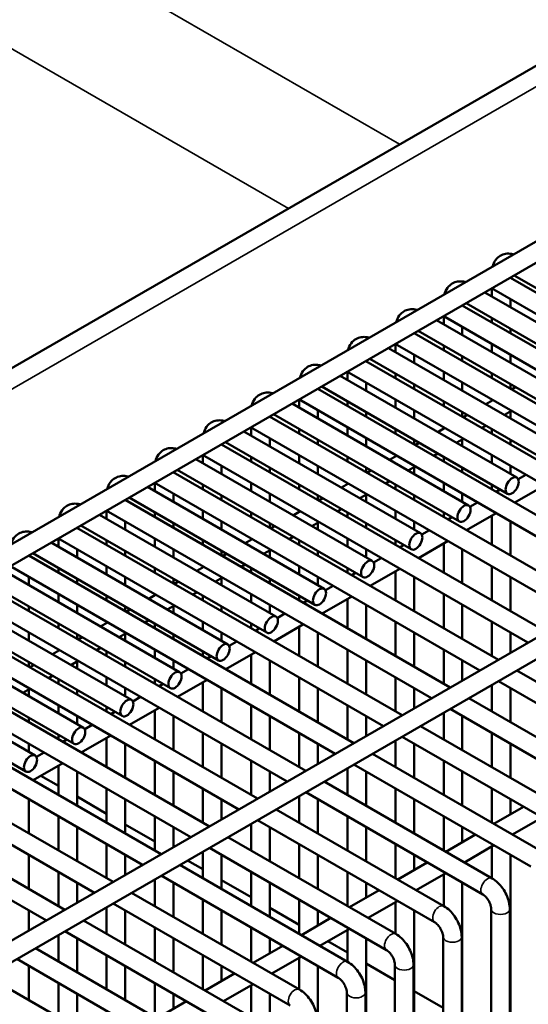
# Model space of a CAD drawing. Header units: inches. Extents: x 1 to 271, y 5 to 171.
# Tile 217 of 256: x 233.49 to 236.73, y 74.4 to 80.66. Entities that reach past the tile are written whole.
import ezdxf

# ---------------------------------------------------------------- set-up
doc = ezdxf.new("R2010")
doc.units = ezdxf.units.IN
doc.header["$LTSCALE"] = 8
doc.header["$MEASUREMENT"] = 0
doc.layers.add('Visible (ANSI)', color=7, linetype='Continuous', lineweight=50)
doc.layers.add('Visible Narrow (ANSI)', color=7, linetype='Continuous', lineweight=35)

msp = doc.modelspace()

# ---------------------------------------------------------------- linework, layer by layer
at = {"layer": 'Visible (ANSI)'}
for p, q in [((238.3895, 81.302), (231.2875, 77.2016)), ((239.1815, 80.6407), (230.0753, 75.3833)), ((239.2893, 80.5665), (230.1344, 75.281)), ((241.9198, 79.6982), (232.2607, 74.1215)), ((242.142, 79.6902), (232.3198, 74.0193)), ((236.612, 79.0208), (238.6792, 77.8273)), ((236.6127, 79.0204), (236.6127, 79.0212)), ((236.6371, 79.0353), (237.8186, 78.3532)), ((236.4946, 78.9004), (236.4946, 78.953)), ((236.5061, 78.9456), (238.5611, 77.7591)), ((236.449, 78.9267), (237.5714, 78.2787)), ((236.6127, 78.8322), (236.6127, 78.884)), ((236.3058, 78.844), (238.373, 77.6505)), ((236.3064, 78.8436), (236.3064, 78.8444)), ((236.3309, 78.8585), (237.5124, 78.1764)), ((236.1883, 78.7236), (236.1883, 78.7762)), ((236.1999, 78.7688), (238.2549, 77.5823)), ((236.4946, 78.735), (236.4946, 78.764)), ((236.1428, 78.7499), (237.2652, 78.1019)), ((236.3064, 78.6554), (236.3064, 78.7072)), ((236.6127, 78.6668), (236.6127, 78.6958)), ((235.9995, 78.6672), (238.0668, 77.4737)), ((236.0002, 78.6668), (236.0002, 78.6676)), ((236.0247, 78.6817), (237.2061, 77.9996)), ((235.8366, 78.5731), (236.959, 77.9251)), ((235.8821, 78.5468), (235.8821, 78.5994)), ((235.8937, 78.592), (237.9487, 77.4055)), ((236.1883, 78.5582), (236.1883, 78.5872)), ((236.4946, 78.5468), (236.4946, 78.5986)), ((236.0002, 78.4786), (236.0002, 78.5304)), ((236.3064, 78.49), (236.3064, 78.519)), ((236.6127, 78.4786), (236.6127, 78.5304)), ((235.6933, 78.4904), (237.7606, 77.2969)), ((235.694, 78.49), (235.694, 78.4908)), ((235.7185, 78.5049), (236.8999, 77.8228)), ((235.5303, 78.3963), (236.6527, 77.7483)), ((235.5759, 78.37), (235.5759, 78.4226)), ((235.5874, 78.4152), (237.6424, 77.2287)), ((235.8821, 78.3814), (235.8821, 78.4104)), ((236.1883, 78.37), (236.1883, 78.4218)), ((236.4946, 78.3814), (236.4946, 78.4104)), ((235.4122, 78.3281), (236.5937, 77.646)), ((235.694, 78.3018), (235.694, 78.3536)), ((236.0002, 78.3132), (236.0002, 78.3422)), ((236.3064, 78.3018), (236.3064, 78.3536)), ((236.6127, 78.3132), (236.6127, 78.3422)), ((236.6443, 78.324), (236.6192, 78.3095)), ((235.3871, 78.3136), (237.4543, 77.1201)), ((235.3878, 78.3132), (235.3878, 78.314)), ((235.2241, 78.2195), (236.3465, 77.5715)), ((235.2697, 78.1932), (235.2697, 78.2458)), ((235.2812, 78.2384), (237.3362, 77.0519)), ((235.5759, 78.2046), (235.5759, 78.2336)), ((235.8821, 78.1932), (235.8821, 78.245)), ((236.1883, 78.2046), (236.1883, 78.2336)), ((236.5011, 78.2413), (236.4562, 78.2154)), ((236.4946, 78.2375), (236.4946, 78.245)), ((235.0809, 78.1368), (237.1481, 76.9433)), ((235.0815, 78.1364), (235.0815, 78.1372)), ((235.106, 78.1513), (236.2875, 77.4692)), ((235.3878, 78.125), (235.3878, 78.1768)), ((235.694, 78.1364), (235.694, 78.1654)), ((236.0002, 78.125), (236.0002, 78.1768)), ((236.3064, 78.1364), (236.3064, 78.1654)), ((236.3381, 78.1472), (236.3129, 78.1327)), ((236.6192, 78.1731), (236.5743, 78.1472)), ((236.6127, 78.125), (236.6127, 78.1693)), ((234.9634, 78.0164), (234.9634, 78.069)), ((235.5759, 78.0164), (235.5759, 78.0682)), ((236.1883, 78.0607), (236.1883, 78.0682)), ((236.4562, 78.079), (236.4311, 78.0645)), ((234.9179, 78.0427), (236.0403, 77.3947)), ((234.975, 78.0616), (237.03, 76.8751)), ((235.2697, 78.0278), (235.2697, 78.0568)), ((235.8821, 78.0278), (235.8821, 78.0568)), ((236.1948, 78.0645), (236.15, 78.0386)), ((236.4946, 78.0278), (236.4946, 78.0568)), ((234.7746, 77.96), (236.8419, 76.7665)), ((234.7753, 77.9596), (234.7753, 77.9604)), ((234.7998, 77.9745), (235.9812, 77.2924)), ((235.0815, 77.9482), (235.0815, 78)), ((235.3878, 77.9596), (235.3878, 77.9886)), ((235.694, 77.9482), (235.694, 78)), ((236.0002, 77.9596), (236.0002, 77.9886)), ((236.0318, 77.9704), (236.0067, 77.9559)), ((236.3129, 77.9963), (236.2681, 77.9704)), ((236.3064, 77.9482), (236.3064, 77.9925)), ((236.6127, 77.9596), (236.6127, 77.9886)), ((234.6572, 77.8396), (234.6572, 77.8922)), ((234.6688, 77.8848), (236.7238, 76.6983)), ((234.9634, 77.851), (234.9634, 77.88)), ((235.2697, 77.8396), (235.2697, 77.8914)), ((235.5759, 77.851), (235.5759, 77.88)), ((235.8886, 77.8877), (235.8437, 77.8618)), ((235.8821, 77.8839), (235.8821, 77.8914)), ((236.15, 77.9022), (236.1248, 77.8877)), ((236.1883, 77.851), (236.1883, 77.88)), ((236.4946, 77.8396), (236.4946, 77.8914)), ((234.6117, 77.8659), (235.7341, 77.2179)), ((234.7753, 77.7714), (234.7753, 77.8232)), ((235.3878, 77.7714), (235.3878, 77.8232)), ((236.0067, 77.8195), (235.9618, 77.7936)), ((236.6127, 77.7714), (236.6127, 77.8232)), ((234.4684, 77.7832), (236.5357, 76.5897)), ((234.4691, 77.7828), (234.4691, 77.7836)), ((234.4935, 77.7977), (235.675, 77.1156)), ((235.0815, 77.7828), (235.0815, 77.8118)), ((235.694, 77.7828), (235.694, 77.8118)), ((235.7256, 77.7936), (235.7005, 77.7791)), ((236.0002, 77.7714), (236.0002, 77.8157)), ((236.3064, 77.7828), (236.3064, 77.8118)), ((236.6612, 77.7391), (236.7098, 77.7671)), ((234.351, 77.6628), (234.351, 77.7154)), ((234.3625, 77.708), (236.4175, 76.5215)), ((234.6572, 77.6742), (234.6572, 77.7032)), ((234.9634, 77.6628), (234.9634, 77.7146)), ((235.2697, 77.6742), (235.2697, 77.7032)), ((235.5824, 77.7109), (235.5375, 77.685)), ((235.5759, 77.7071), (235.5759, 77.7146)), ((235.8437, 77.7254), (235.8186, 77.7109)), ((235.8821, 77.6742), (235.8821, 77.7032)), ((236.1883, 77.6628), (236.1883, 77.7146)), ((236.4946, 77.6742), (236.4946, 77.7032)), ((236.6398, 77.5903), (236.828, 77.6989)), ((234.3054, 77.6891), (235.4278, 77.0411)), ((234.4691, 77.5946), (234.4691, 77.6464)), ((234.7753, 77.606), (234.7753, 77.635)), ((235.0815, 77.5946), (235.0815, 77.6464)), ((235.3878, 77.606), (235.3878, 77.635)), ((235.7005, 77.6427), (235.6556, 77.6168)), ((235.694, 77.5946), (235.694, 77.6389)), ((236.0002, 77.606), (236.0002, 77.635)), ((236.3064, 77.5946), (236.3064, 77.6464)), ((236.5217, 77.6585), (236.5469, 77.673)), ((234.1622, 77.6064), (236.2294, 76.4129)), ((234.1629, 77.606), (234.1629, 77.6068)), ((234.1873, 77.6209), (235.3688, 76.9388)), ((235.4194, 77.6168), (235.3943, 77.6023)), ((236.355, 77.5623), (236.4036, 77.5903)), ((233.9992, 77.5123), (235.1216, 76.8643)), ((234.0447, 77.486), (234.0447, 77.5386)), ((234.0563, 77.5312), (236.1113, 76.3447)), ((234.351, 77.4974), (234.351, 77.5264)), ((234.6572, 77.486), (234.6572, 77.5378)), ((234.9634, 77.4974), (234.9634, 77.5264)), ((235.2761, 77.5341), (235.2313, 77.5082)), ((235.2697, 77.5303), (235.2697, 77.5378)), ((235.5375, 77.5486), (235.5124, 77.5341)), ((235.5759, 77.4974), (235.5759, 77.5264)), ((235.8821, 77.486), (235.8821, 77.5378)), ((236.1883, 77.4974), (236.1883, 77.5264)), ((236.3336, 77.4135), (236.5217, 77.5221)), ((236.4946, 77.3206), (236.4946, 77.5065)), ((233.8811, 77.4441), (235.0625, 76.762)), ((234.1629, 77.4178), (234.1629, 77.4696)), ((234.4691, 77.4292), (234.4691, 77.4582)), ((234.7753, 77.4178), (234.7753, 77.4696)), ((235.0815, 77.4292), (235.0815, 77.4582)), ((235.3943, 77.4659), (235.3494, 77.44)), ((235.3878, 77.4178), (235.3878, 77.4621)), ((235.694, 77.4292), (235.694, 77.4582)), ((236.0002, 77.4178), (236.0002, 77.4696)), ((236.2155, 77.4817), (236.2406, 77.4962)), ((236.6127, 77.2524), (236.6127, 77.4696)), ((233.856, 77.4296), (235.9232, 76.2361)), ((233.8566, 77.4292), (233.8566, 77.43)), ((235.1132, 77.44), (235.088, 77.4255)), ((236.0488, 77.3855), (236.0974, 77.4135)), ((233.693, 77.3355), (234.8154, 76.6875)), ((233.7385, 77.3092), (233.7385, 77.3618)), ((233.7501, 77.3544), (235.8051, 76.1679)), ((234.0447, 77.3206), (234.0447, 77.3496)), ((234.351, 77.3092), (234.351, 77.361)), ((234.6572, 77.3206), (234.6572, 77.3496)), ((234.9699, 77.3573), (234.925, 77.3314)), ((234.9634, 77.3535), (234.9634, 77.361)), ((235.2313, 77.3718), (235.2061, 77.3573)), ((235.2697, 77.3206), (235.2697, 77.3496)), ((235.5759, 77.3092), (235.5759, 77.361)), ((235.8821, 77.3206), (235.8821, 77.3496)), ((235.9093, 77.3049), (235.9344, 77.3194)), ((236.0274, 77.2367), (236.2155, 77.3453)), ((236.1883, 77.1438), (236.1883, 77.3297)), ((233.5504, 77.2524), (233.5504, 77.2532)), ((233.5749, 77.2673), (234.7563, 76.5852)), ((233.8566, 77.241), (233.8566, 77.2928)), ((234.1629, 77.2524), (234.1629, 77.2814)), ((234.4691, 77.241), (234.4691, 77.2928)), ((234.7753, 77.2524), (234.7753, 77.2814)), ((234.8069, 77.2632), (234.7818, 77.2487)), ((235.088, 77.2891), (235.0432, 77.2632)), ((235.0815, 77.241), (235.0815, 77.2853)), ((235.3878, 77.2524), (235.3878, 77.2814)), ((235.694, 77.241), (235.694, 77.2928)), ((236.3064, 77.0756), (236.3064, 77.2928)), ((233.5497, 77.2528), (235.617, 76.0593)), ((234.925, 77.195), (234.8999, 77.1805)), ((235.7425, 77.2087), (235.7912, 77.2367)), ((233.3867, 77.1587), (234.5091, 76.5107)), ((233.4438, 77.1776), (235.4989, 75.9911)), ((233.7385, 77.1438), (233.7385, 77.1728)), ((234.0447, 77.1324), (234.0447, 77.1842)), ((234.351, 77.1438), (234.351, 77.1728)), ((234.6637, 77.1805), (234.6188, 77.1546)), ((234.6572, 77.1767), (234.6572, 77.1842)), ((234.9634, 77.1438), (234.9634, 77.1728)), ((235.2697, 77.1324), (235.2697, 77.1842)), ((235.5759, 77.1438), (235.5759, 77.1728)), ((235.603, 77.1281), (235.6282, 77.1426)), ((235.7212, 77.0599), (235.9093, 77.1685)), ((235.8821, 76.967), (235.8821, 77.1529)), ((236.4946, 76.967), (236.4946, 77.1842)), ((233.2435, 77.076), (235.3107, 75.8825)), ((233.2686, 77.0905), (234.4501, 76.4084)), ((233.5504, 77.0642), (233.5504, 77.116)), ((233.8566, 77.0756), (233.8566, 77.1046)), ((234.1629, 77.0642), (234.1629, 77.116)), ((234.4691, 77.0756), (234.4691, 77.1046)), ((234.5007, 77.0864), (234.4756, 77.0719)), ((234.7818, 77.1123), (234.7369, 77.0864)), ((234.7753, 77.0642), (234.7753, 77.1085)), ((235.0815, 77.0756), (235.0815, 77.1046)), ((235.3878, 77.0642), (235.3878, 77.116)), ((236.0002, 76.8988), (236.0002, 77.116)), ((236.6127, 76.8988), (236.6127, 77.116)), ((233.7385, 76.9556), (233.7385, 77.0074)), ((234.3575, 77.0037), (234.3126, 76.9778)), ((234.351, 76.9999), (234.351, 77.0074)), ((234.6188, 77.0182), (234.5937, 77.0037)), ((234.9634, 76.9556), (234.9634, 77.0074)), ((235.4363, 77.0319), (235.4849, 77.0599)), ((236.1883, 76.7902), (236.1883, 77.0074)), ((233.0805, 76.9819), (234.2029, 76.3339)), ((233.1376, 77.0008), (235.1926, 75.8143)), ((234.0447, 76.967), (234.0447, 76.996)), ((234.6572, 76.967), (234.6572, 76.996)), ((235.2697, 76.967), (235.2697, 76.996)), ((235.2968, 76.9513), (235.322, 76.9658)), ((235.4149, 76.8831), (235.603, 76.9917)), ((235.5759, 76.7902), (235.5759, 76.9761)), ((232.9373, 76.8992), (235.0045, 75.7057)), ((232.9624, 76.9137), (234.1439, 76.2316)), ((233.5504, 76.8988), (233.5504, 76.9278)), ((233.8566, 76.8874), (233.8566, 76.9392)), ((234.1629, 76.8988), (234.1629, 76.9278)), ((234.1945, 76.9096), (234.1693, 76.8951)), ((234.4756, 76.9355), (234.4307, 76.9096)), ((234.4691, 76.8874), (234.4691, 76.9317)), ((234.7753, 76.8988), (234.7753, 76.9278)), ((235.0815, 76.8874), (235.0815, 76.9392)), ((235.1301, 76.8551), (235.1787, 76.8831)), ((235.694, 76.722), (235.694, 76.9392)), ((236.3064, 76.722), (236.3064, 76.9392)), ((232.8314, 76.824), (234.8864, 75.6375)), ((233.7385, 76.7902), (233.7385, 76.8192)), ((234.0512, 76.8269), (234.0064, 76.801)), ((234.0447, 76.8231), (234.0447, 76.8306)), ((234.3126, 76.8414), (234.2875, 76.8269)), ((234.351, 76.7902), (234.351, 76.8192)), ((234.6572, 76.7788), (234.6572, 76.8306)), ((234.9634, 76.7902), (234.9634, 76.8192)), ((235.1087, 76.7063), (235.2968, 76.8149)), ((235.8821, 76.6134), (235.8821, 76.8306)), ((236.4946, 76.6134), (236.4946, 76.8306)), ((232.7743, 76.8051), (233.8967, 76.1571)), ((233.5504, 76.7106), (233.5504, 76.7624)), ((234.1693, 76.7587), (234.1245, 76.7328)), ((234.1629, 76.7106), (234.1629, 76.7549)), ((234.7753, 76.7106), (234.7753, 76.7624)), ((234.9906, 76.7745), (235.0157, 76.789)), ((235.2697, 76.6134), (235.2697, 76.7993)), ((235.3878, 76.5452), (235.3878, 76.7624)), ((236.0002, 76.5452), (236.0002, 76.7624)), ((236.6127, 76.6342), (236.6127, 76.7624)), ((232.631, 76.7224), (234.6983, 75.5289)), ((232.6562, 76.7369), (233.8376, 76.0548)), ((233.8566, 76.722), (233.8566, 76.751)), ((233.8883, 76.7328), (233.8631, 76.7183)), ((234.4691, 76.722), (234.4691, 76.751)), ((234.8239, 76.6783), (234.8725, 76.7063)), ((232.4681, 76.6283), (233.5905, 75.9803)), ((232.5252, 76.6472), (234.5802, 75.4607)), ((233.745, 76.6501), (233.7001, 76.6242)), ((233.7385, 76.6463), (233.7385, 76.6538)), ((234.0064, 76.6646), (233.9812, 76.6501)), ((234.0447, 76.6134), (234.0447, 76.6424)), ((234.351, 76.602), (234.351, 76.6538)), ((234.6572, 76.6134), (234.6572, 76.6424)), ((234.8025, 76.5295), (234.9906, 76.6381)), ((235.5759, 76.4366), (235.5759, 76.6538)), ((236.1883, 76.4366), (236.1883, 76.6538)), ((233.5504, 76.5452), (233.5504, 76.5742)), ((233.8631, 76.5819), (233.8182, 76.556)), ((233.8566, 76.5338), (233.8566, 76.5781)), ((234.1629, 76.5452), (234.1629, 76.5742)), ((234.4691, 76.5338), (234.4691, 76.5856)), ((234.6844, 76.5977), (234.7095, 76.6122)), ((234.9634, 76.4366), (234.9634, 76.6225)), ((235.0815, 76.3684), (235.0815, 76.5856)), ((235.694, 76.3684), (235.694, 76.5856)), ((236.3064, 76.4574), (236.3064, 76.5856)), ((232.3248, 76.5456), (234.3921, 75.3521)), ((232.3499, 76.5601), (233.5314, 75.878)), ((233.582, 76.556), (233.5569, 76.5415)), ((234.5176, 76.5015), (234.5663, 76.5295)), ((236.6538, 76.5215), (237.7205, 75.9056)), ((232.2189, 76.4704), (234.2739, 75.2839)), ((233.7001, 76.4878), (233.675, 76.4733)), ((233.7385, 76.4366), (233.7385, 76.4656)), ((234.0447, 76.4252), (234.0447, 76.477)), ((234.351, 76.4366), (234.351, 76.4656)), ((234.4963, 76.3527), (234.6844, 76.4613)), ((234.6572, 76.2598), (234.6572, 76.4457)), ((235.2697, 76.2598), (235.2697, 76.477)), ((235.8821, 76.2598), (235.8821, 76.477)), ((236.5357, 76.4533), (237.6614, 75.8033)), ((233.5569, 76.4051), (233.512, 76.3792)), ((233.5504, 76.357), (233.5504, 76.4013)), ((233.8566, 76.3684), (233.8566, 76.3974)), ((234.1629, 76.357), (234.1629, 76.4088)), ((234.3781, 76.4209), (234.4033, 76.4354)), ((234.7753, 76.1916), (234.7753, 76.4088)), ((235.3878, 76.1916), (235.3878, 76.4088)), ((236.0002, 76.2806), (236.0002, 76.4088)), ((236.4946, 76.2598), (236.4946, 76.4296)), ((236.6127, 76.1916), (236.6127, 76.4088)), ((232.0186, 76.3688), (234.0858, 75.1753)), ((234.2114, 76.3247), (234.26, 76.3527)), ((236.3475, 76.3447), (237.4143, 75.7288)), ((231.9127, 76.2936), (233.9677, 75.1071)), ((233.7385, 76.2484), (233.7385, 76.3002)), ((234.0447, 76.2598), (234.0447, 76.2888)), ((234.0719, 76.2441), (234.097, 76.2586)), ((234.19, 76.1759), (234.3781, 76.2845)), ((234.351, 76.083), (234.351, 76.2689)), ((234.9634, 76.083), (234.9634, 76.3002)), ((235.5759, 76.083), (235.5759, 76.3002)), ((236.1883, 76.083), (236.1883, 76.2528)), ((236.2294, 76.2765), (237.3552, 75.6265)), ((231.7124, 76.192), (233.7796, 74.9985)), ((233.5504, 76.1916), (233.5504, 76.2206)), ((233.8566, 76.1802), (233.8566, 76.232)), ((234.4691, 76.0148), (234.4691, 76.232)), ((235.0815, 76.0148), (235.0815, 76.232)), ((235.694, 76.1038), (235.694, 76.232)), ((236.3064, 76.0148), (236.3064, 76.232)), ((233.9052, 76.1479), (233.9538, 76.1759)), ((236.0413, 76.1679), (237.108, 75.552)), ((231.6065, 76.1168), (233.6615, 74.9303)), ((233.7385, 76.083), (233.7385, 76.112)), ((233.7657, 76.0673), (233.7908, 76.0818)), ((233.8838, 75.9991), (234.0719, 76.1077)), ((234.0447, 75.9062), (234.0447, 76.0921)), ((234.6572, 75.9062), (234.6572, 76.1234)), ((235.2697, 75.9062), (235.2697, 76.1234)), ((235.8821, 75.9062), (235.8821, 76.076)), ((235.9232, 76.0997), (237.049, 75.4497)), ((236.4946, 75.9062), (236.4946, 76.1234)), ((233.5504, 76.0034), (233.5504, 76.0552)), ((234.1629, 75.838), (234.1629, 76.0552)), ((234.7753, 75.838), (234.7753, 76.0552)), ((235.3878, 75.927), (235.3878, 76.0552)), ((236.0002, 75.838), (236.0002, 76.0552)), ((236.6127, 75.838), (236.6127, 76.0552)), ((233.5989, 75.9711), (233.6476, 75.9991)), ((234.351, 75.7294), (234.351, 75.9466)), ((234.9634, 75.7294), (234.9634, 75.9466)), ((235.7351, 75.9911), (236.8018, 75.3752)), ((236.1883, 75.7294), (236.1883, 75.9466)), ((233.5776, 75.8223), (233.7657, 75.9309)), ((233.7385, 75.7294), (233.7385, 75.9153)), ((233.8566, 75.6612), (233.8566, 75.8784)), ((234.4691, 75.6612), (234.4691, 75.8784)), ((235.0815, 75.7502), (235.0815, 75.8784)), ((235.5759, 75.7294), (235.5759, 75.8992)), ((235.617, 75.9229), (236.7428, 75.2729)), ((235.694, 75.6612), (235.694, 75.8784)), ((236.3064, 75.6612), (236.3064, 75.8784)), ((233.7385, 75.7865), (233.627, 75.8509)), ((235.4289, 75.8143), (236.4956, 75.1984)), ((234.0447, 75.5526), (234.0447, 75.7698)), ((234.6572, 75.5526), (234.6572, 75.7698)), ((235.8821, 75.5526), (235.8821, 75.7698)), ((236.4946, 75.5526), (236.4946, 75.7698)), ((233.5504, 75.4844), (233.5504, 75.7016)), ((234.0447, 75.6097), (233.8566, 75.7183)), ((234.1629, 75.4844), (234.1629, 75.7016)), ((234.7753, 75.5734), (234.7753, 75.7016)), ((235.2697, 75.5526), (235.2697, 75.7224)), ((235.3107, 75.7461), (236.4365, 75.0961)), ((235.3878, 75.4844), (235.3878, 75.7016)), ((236.0002, 75.4844), (236.0002, 75.7016)), ((236.6127, 75.6055), (236.6127, 75.7016)), ((235.1226, 75.6375), (236.1894, 75.0216)), ((236.6959, 75.6536), (236.5078, 75.545)), ((233.7385, 75.3758), (233.7385, 75.593)), ((234.351, 75.3758), (234.351, 75.593)), ((235.0045, 75.5693), (236.1303, 74.9193)), ((235.5759, 75.3758), (235.5759, 75.593)), ((236.1883, 75.3758), (236.1883, 75.593)), ((236.814, 75.5854), (236.6259, 75.4768)), ((233.8566, 75.3076), (233.8566, 75.5248)), ((234.351, 75.4329), (234.1629, 75.5415)), ((234.4691, 75.3966), (234.4691, 75.5248)), ((234.9634, 75.3758), (234.9634, 75.5456)), ((235.0815, 75.3076), (235.0815, 75.5248)), ((235.694, 75.3076), (235.694, 75.5248)), ((236.3064, 75.4287), (236.3064, 75.5248)), ((234.8164, 75.4607), (235.8831, 74.8448)), ((236.3897, 75.4768), (236.2016, 75.3682)), ((234.0447, 75.199), (234.0447, 75.4162)), ((234.6983, 75.3925), (235.8241, 74.7425)), ((235.2697, 75.199), (235.2697, 75.4162)), ((235.8821, 75.199), (235.8821, 75.4162)), ((236.5078, 75.4086), (236.3197, 75.3)), ((236.4946, 75.199), (236.4946, 75.4009)), ((233.5504, 75.1308), (233.5504, 75.348)), ((234.1629, 75.2197), (234.1629, 75.348)), ((234.6572, 75.2561), (234.5596, 75.3124)), ((234.6572, 75.199), (234.6572, 75.3688)), ((234.7753, 75.1308), (234.7753, 75.348)), ((235.3878, 75.1308), (235.3878, 75.348)), ((236.0002, 75.2519), (236.0002, 75.348)), ((236.6127, 74.0464), (236.6127, 75.348)), ((234.5102, 75.2839), (235.5769, 74.668)), ((236.0835, 75.3), (235.8954, 75.1914)), ((233.7385, 75.0222), (233.7385, 75.2394)), ((234.351, 75.0222), (234.351, 75.192)), ((234.3921, 75.2157), (235.5178, 74.5657)), ((234.9634, 75.0793), (234.7753, 75.1879)), ((234.9634, 75.0222), (234.9634, 75.2394)), ((235.5759, 75.0222), (235.5759, 75.2394)), ((236.2016, 75.2318), (236.0135, 75.1232)), ((236.1883, 75.0222), (236.1883, 75.2241)), ((233.8566, 75.0429), (233.8566, 75.1712)), ((234.4691, 74.954), (234.4691, 75.1712)), ((235.0815, 74.954), (235.0815, 75.1712)), ((235.7772, 75.1232), (235.5891, 75.0146)), ((235.694, 75.0751), (235.694, 75.1712)), ((236.3064, 73.8696), (236.3064, 75.1712)), ((234.2039, 75.1071), (235.2707, 74.4912)), ((234.6572, 74.8454), (234.6572, 75.0626)), ((235.2697, 74.8454), (235.2697, 75.0626)), ((234.0447, 74.8454), (234.0447, 75.0152)), ((234.0858, 75.0389), (235.2116, 74.3889)), ((235.2697, 74.9025), (235.0815, 75.0111)), ((235.8954, 75.055), (235.7072, 74.9464)), ((235.8821, 74.8454), (235.8821, 75.0473)), ((236.4905, 75.0026), (236.4905, 73.9759)), ((236.6086, 75.0026), (236.6086, 74.0441)), ((233.5504, 74.8661), (233.5504, 74.9944)), ((234.1629, 74.7772), (234.1629, 74.9944)), ((234.7753, 74.7772), (234.7753, 74.9944)), ((235.471, 74.9464), (235.2829, 74.8378)), ((235.3878, 74.8983), (235.3878, 74.9944)), ((236.0002, 73.6928), (236.0002, 74.9944)), ((233.8977, 74.9303), (234.9644, 74.3144)), ((234.351, 74.6686), (234.351, 74.8858)), ((234.9634, 74.6686), (234.9634, 74.8858)), ((235.5891, 74.8782), (235.401, 74.7696)), ((233.7385, 74.6686), (233.7385, 74.8384)), ((233.7796, 74.8621), (234.9054, 74.2121)), ((233.8566, 74.6004), (233.8566, 74.8176)), ((234.4691, 74.6004), (234.4691, 74.8176)), ((235.0815, 74.7215), (235.0815, 74.8176)), ((235.5759, 74.6686), (235.5759, 74.8705)), ((235.694, 73.516), (235.694, 74.8176)), ((236.1843, 74.8258), (236.1843, 73.7991)), ((236.3024, 74.8258), (236.3024, 73.8673)), ((233.5915, 74.7535), (234.6582, 74.1376)), ((235.1648, 74.7696), (234.9767, 74.661)), ((235.5759, 74.7257), (235.4505, 74.7981)), ((233.4734, 74.6853), (234.5992, 74.0353)), ((234.0447, 74.4918), (234.0447, 74.709)), ((234.6572, 74.4918), (234.6572, 74.709)), ((235.2829, 74.7014), (235.0948, 74.5928)), ((235.2697, 74.4918), (235.2697, 74.6937)), ((233.5504, 74.4236), (233.5504, 74.6408)), ((234.1629, 74.4236), (234.1629, 74.6408)), ((234.7753, 74.5447), (234.7753, 74.6408)), ((235.3878, 73.3392), (235.3878, 74.6408)), ((235.8781, 74.5512), (235.694, 74.6575)), ((235.8781, 74.649), (235.8781, 73.6223)), ((235.9962, 74.649), (235.9962, 73.6905)), ((233.2853, 74.5767), (234.352, 73.9608)), ((234.8586, 74.5928), (234.6704, 74.4842)), ((233.7385, 74.315), (233.7385, 74.5322)), ((234.351, 74.315), (234.351, 74.5322)), ((234.9767, 74.5246), (234.7886, 74.416)), ((234.9634, 74.315), (234.9634, 74.5169)), ((233.8566, 74.2468), (233.8566, 74.464)), ((234.4691, 74.3679), (234.4691, 74.464)), ((235.0815, 73.1624), (235.0815, 74.464)), ((235.5718, 74.4722), (235.5718, 73.4455)), ((235.6899, 74.4722), (235.6899, 73.5137)), ((236.1843, 74.3744), (236.0002, 74.4807)), ((234.5523, 74.416), (234.3642, 74.3074))]:
    msp.add_line(p, q, dxfattribs=at)
for centre in [(236.5357, 78.9967), (236.2294, 78.8199), (235.9232, 78.6431), (235.617, 78.4663), (235.3107, 78.2895), (235.0045, 78.1127), (234.6983, 77.9359), (234.3921, 77.7591), (234.0858, 77.5823), (233.7796, 77.4055)]:
    msp.add_ellipse(centre, major_axis=(-0.0295, -0.0511), ratio=0.57735, start_param=5.924866, end_param=6.283185, dxfattribs=at)
for centre in [(236.6232, 77.6971), (236.317, 77.5203), (236.0108, 77.3435), (235.7045, 77.1667), (235.3983, 76.9899), (235.0921, 76.8131), (234.7858, 76.6363), (234.4796, 76.4595), (234.1734, 76.2827), (233.8672, 76.1059), (233.5609, 75.9291)]:
    msp.add_ellipse(centre, major_axis=(-0.0295, -0.0511), ratio=0.57735, dxfattribs=at)
for points, knots in [([(236.4989, 79.0919), (236.4997, 79.0951), (236.5006, 79.0983), (236.5066, 79.116), (236.5143, 79.1302), (236.5342, 79.1514), (236.5447, 79.1592), (236.5673, 79.1696), (236.5791, 79.1726), (236.6037, 79.1747), (236.6164, 79.1733), (236.6298, 79.17), (236.6313, 79.1696), (236.6328, 79.1692)], [4.960544, 4.960544, 4.960544, 4.960544, 5.026548, 5.026548, 5.32384, 5.32384, 5.549174, 5.549174, 5.76259, 5.76259, 6.004599, 6.004599, 6.03503, 6.03503, 6.03503, 6.03503]), ([(236.1927, 78.9151), (236.1935, 78.9183), (236.1944, 78.9215), (236.2003, 78.9392), (236.2081, 78.9534), (236.2279, 78.9746), (236.2385, 78.9824), (236.2611, 78.9928), (236.2728, 78.9958), (236.2975, 78.9979), (236.3102, 78.9965), (236.3236, 78.9932), (236.3251, 78.9928), (236.3266, 78.9924)], [4.960544, 4.960544, 4.960544, 4.960544, 5.026548, 5.026548, 5.32384, 5.32384, 5.549174, 5.549174, 5.76259, 5.76259, 6.004599, 6.004599, 6.03503, 6.03503, 6.03503, 6.03503]), ([(235.8864, 78.7383), (235.8873, 78.7415), (235.8882, 78.7447), (235.8941, 78.7624), (235.9019, 78.7766), (235.9217, 78.7978), (235.9323, 78.8056), (235.9548, 78.816), (235.9666, 78.819), (235.9912, 78.8211), (236.004, 78.8197), (236.0174, 78.8164), (236.0189, 78.816), (236.0203, 78.8156)], [4.960544, 4.960544, 4.960544, 4.960544, 5.026548, 5.026548, 5.32384, 5.32384, 5.549174, 5.549174, 5.76259, 5.76259, 6.004599, 6.004599, 6.03503, 6.03503, 6.03503, 6.03503]), ([(235.5802, 78.5615), (235.581, 78.5647), (235.582, 78.5679), (235.5879, 78.5856), (235.5956, 78.5998), (235.6155, 78.621), (235.626, 78.6288), (235.6486, 78.6392), (235.6604, 78.6422), (235.685, 78.6443), (235.6977, 78.6429), (235.7111, 78.6396), (235.7126, 78.6392), (235.7141, 78.6388)], [4.960544, 4.960544, 4.960544, 4.960544, 5.026548, 5.026548, 5.32384, 5.32384, 5.549174, 5.549174, 5.76259, 5.76259, 6.004599, 6.004599, 6.03503, 6.03503, 6.03503, 6.03503]), ([(235.274, 78.3847), (235.2748, 78.3879), (235.2757, 78.3911), (235.2817, 78.4088), (235.2894, 78.423), (235.3092, 78.4442), (235.3198, 78.452), (235.3424, 78.4624), (235.3542, 78.4654), (235.3788, 78.4675), (235.3915, 78.4661), (235.4049, 78.4628), (235.4064, 78.4624), (235.4079, 78.462)], [4.960544, 4.960544, 4.960544, 4.960544, 5.026548, 5.026548, 5.32384, 5.32384, 5.549174, 5.549174, 5.76259, 5.76259, 6.004599, 6.004599, 6.03503, 6.03503, 6.03503, 6.03503]), ([(234.9678, 78.2079), (234.9686, 78.2111), (234.9695, 78.2143), (234.9754, 78.232), (234.9832, 78.2462), (235.003, 78.2674), (235.0136, 78.2752), (235.0362, 78.2856), (235.0479, 78.2886), (235.0725, 78.2907), (235.0853, 78.2893), (235.0987, 78.286), (235.1002, 78.2856), (235.1017, 78.2852)], [4.960544, 4.960544, 4.960544, 4.960544, 5.026548, 5.026548, 5.32384, 5.32384, 5.549174, 5.549174, 5.76259, 5.76259, 6.004599, 6.004599, 6.03503, 6.03503, 6.03503, 6.03503]), ([(234.6615, 78.0311), (234.6623, 78.0343), (234.6633, 78.0375), (234.6692, 78.0552), (234.677, 78.0694), (234.6968, 78.0906), (234.7074, 78.0984), (234.7299, 78.1088), (234.7417, 78.1118), (234.7663, 78.1139), (234.779, 78.1125), (234.7925, 78.1092), (234.794, 78.1088), (234.7954, 78.1084)], [4.960544, 4.960544, 4.960544, 4.960544, 5.026548, 5.026548, 5.32384, 5.32384, 5.549174, 5.549174, 5.76259, 5.76259, 6.004599, 6.004599, 6.03503, 6.03503, 6.03503, 6.03503]), ([(234.3553, 77.8543), (234.3561, 77.8575), (234.3571, 77.8607), (234.363, 77.8784), (234.3707, 77.8926), (234.3906, 77.9138), (234.4011, 77.9216), (234.4237, 77.932), (234.4355, 77.935), (234.4601, 77.9371), (234.4728, 77.9357), (234.4862, 77.9324), (234.4877, 77.932), (234.4892, 77.9316)], [4.960544, 4.960544, 4.960544, 4.960544, 5.026548, 5.026548, 5.32384, 5.32384, 5.549174, 5.549174, 5.76259, 5.76259, 6.004599, 6.004599, 6.03503, 6.03503, 6.03503, 6.03503]), ([(234.0491, 77.6775), (234.0499, 77.6807), (234.0508, 77.6839), (234.0567, 77.7016), (234.0645, 77.7158), (234.0843, 77.737), (234.0949, 77.7448), (234.1175, 77.7552), (234.1293, 77.7582), (234.1539, 77.7603), (234.1666, 77.7589), (234.18, 77.7556), (234.1815, 77.7552), (234.183, 77.7548)], [4.960544, 4.960544, 4.960544, 4.960544, 5.026548, 5.026548, 5.32384, 5.32384, 5.549174, 5.549174, 5.76259, 5.76259, 6.004599, 6.004599, 6.03503, 6.03503, 6.03503, 6.03503]), ([(233.7429, 77.5007), (233.7437, 77.5039), (233.7446, 77.5071), (233.7505, 77.5248), (233.7583, 77.539), (233.7781, 77.5602), (233.7887, 77.568), (233.8112, 77.5784), (233.823, 77.5814), (233.8476, 77.5835), (233.8604, 77.5821), (233.8738, 77.5788), (233.8753, 77.5784), (233.8767, 77.578)], [4.960544, 4.960544, 4.960544, 4.960544, 5.026548, 5.026548, 5.32384, 5.32384, 5.549174, 5.549174, 5.76259, 5.76259, 6.004599, 6.004599, 6.03503, 6.03503, 6.03503, 6.03503]), ([(233.4366, 77.3239), (233.4374, 77.3271), (233.4384, 77.3303), (233.4443, 77.348), (233.4521, 77.3622), (233.4719, 77.3834), (233.4825, 77.3912), (233.505, 77.4016), (233.5168, 77.4046), (233.5414, 77.4067), (233.5541, 77.4053), (233.5676, 77.402), (233.569, 77.4016), (233.5705, 77.4012)], [4.960544, 4.960544, 4.960544, 4.960544, 5.026548, 5.026548, 5.32384, 5.32384, 5.549174, 5.549174, 5.76259, 5.76259, 6.004599, 6.004599, 6.03503, 6.03503, 6.03503, 6.03503]), ([(236.4956, 75.1984), (236.509, 75.1907), (236.5213, 75.1812), (236.5439, 75.1596), (236.5542, 75.1476), (236.5726, 75.1216), (236.5806, 75.1077), (236.5939, 75.0788), (236.5992, 75.0639), (236.6066, 75.0335), (236.6086, 75.0181), (236.6086, 75.0026)], [0, 0, 0, 0, 0.314159, 0.314159, 0.628319, 0.628319, 0.942478, 0.942478, 1.256637, 1.256637, 1.570796, 1.570796, 1.570796, 1.570796]), ([(236.4365, 75.0961), (236.4392, 75.0946), (236.4424, 75.0924), (236.4494, 75.0867), (236.4533, 75.083), (236.4611, 75.0743), (236.4651, 75.0692), (236.4727, 75.0579), (236.4761, 75.0518), (236.4821, 75.0395), (236.4845, 75.0332), (236.4881, 75.0216), (236.4892, 75.0162), (236.4903, 75.0082), (236.4905, 75.0052), (236.4905, 75.0026)], [0, 0, 0, 0, 0.206724, 0.206724, 0.430185, 0.430185, 0.66924, 0.66924, 0.917214, 0.917214, 1.164879, 1.164879, 1.402542, 1.402542, 1.570796, 1.570796, 1.570796, 1.570796]), ([(236.1894, 75.0216), (236.2027, 75.0139), (236.2151, 75.0044), (236.2377, 74.9828), (236.248, 74.9708), (236.2663, 74.9448), (236.2744, 74.9309), (236.2877, 74.902), (236.293, 74.8871), (236.3003, 74.8567), (236.3024, 74.8413), (236.3024, 74.8258)], [0, 0, 0, 0, 0.314159, 0.314159, 0.628319, 0.628319, 0.942478, 0.942478, 1.256637, 1.256637, 1.570796, 1.570796, 1.570796, 1.570796]), ([(236.1303, 74.9193), (236.133, 74.9178), (236.1362, 74.9156), (236.1432, 74.9099), (236.147, 74.9062), (236.1549, 74.8975), (236.1589, 74.8924), (236.1664, 74.8811), (236.1699, 74.875), (236.1758, 74.8627), (236.1783, 74.8564), (236.1818, 74.8448), (236.183, 74.8394), (236.1841, 74.8314), (236.1843, 74.8284), (236.1843, 74.8258)], [0, 0, 0, 0, 0.206724, 0.206724, 0.430185, 0.430185, 0.66924, 0.66924, 0.917214, 0.917214, 1.164879, 1.164879, 1.402542, 1.402542, 1.570796, 1.570796, 1.570796, 1.570796]), ([(235.8831, 74.8448), (235.8965, 74.8371), (235.9088, 74.8276), (235.9315, 74.806), (235.9418, 74.794), (235.9601, 74.768), (235.9681, 74.7541), (235.9814, 74.7252), (235.9867, 74.7103), (235.9941, 74.6799), (235.9962, 74.6645), (235.9962, 74.649)], [0, 0, 0, 0, 0.314159, 0.314159, 0.628319, 0.628319, 0.942478, 0.942478, 1.256637, 1.256637, 1.570796, 1.570796, 1.570796, 1.570796]), ([(235.8241, 74.7425), (235.8268, 74.741), (235.8299, 74.7388), (235.8369, 74.7331), (235.8408, 74.7294), (235.8487, 74.7207), (235.8527, 74.7156), (235.8602, 74.7043), (235.8637, 74.6982), (235.8696, 74.6859), (235.872, 74.6796), (235.8756, 74.668), (235.8768, 74.6626), (235.8779, 74.6546), (235.8781, 74.6516), (235.8781, 74.649)], [0, 0, 0, 0, 0.206724, 0.206724, 0.430185, 0.430185, 0.66924, 0.66924, 0.917214, 0.917214, 1.164879, 1.164879, 1.402542, 1.402542, 1.570796, 1.570796, 1.570796, 1.570796]), ([(235.5769, 74.668), (235.5903, 74.6603), (235.6026, 74.6508), (235.6252, 74.6292), (235.6355, 74.6172), (235.6539, 74.5912), (235.6619, 74.5773), (235.6752, 74.5484), (235.6805, 74.5335), (235.6879, 74.5031), (235.6899, 74.4877), (235.6899, 74.4722)], [0, 0, 0, 0, 0.314159, 0.314159, 0.628319, 0.628319, 0.942478, 0.942478, 1.256637, 1.256637, 1.570796, 1.570796, 1.570796, 1.570796]), ([(235.5178, 74.5657), (235.5205, 74.5642), (235.5237, 74.562), (235.5307, 74.5563), (235.5346, 74.5526), (235.5424, 74.5439), (235.5464, 74.5388), (235.554, 74.5275), (235.5575, 74.5214), (235.5634, 74.5091), (235.5658, 74.5028), (235.5694, 74.4912), (235.5705, 74.4858), (235.5716, 74.4778), (235.5718, 74.4748), (235.5718, 74.4722)], [0, 0, 0, 0, 0.206724, 0.206724, 0.430185, 0.430185, 0.66924, 0.66924, 0.917214, 0.917214, 1.164879, 1.164879, 1.402542, 1.402542, 1.570796, 1.570796, 1.570796, 1.570796]), ([(235.2707, 74.4912), (235.2841, 74.4835), (235.2964, 74.474), (235.319, 74.4524), (235.3293, 74.4404), (235.3476, 74.4144), (235.3557, 74.4005), (235.369, 74.3716), (235.3743, 74.3567), (235.3816, 74.3263), (235.3837, 74.3109), (235.3837, 74.2954)], [0, 0, 0, 0, 0.314159, 0.314159, 0.628319, 0.628319, 0.942478, 0.942478, 1.256637, 1.256637, 1.570796, 1.570796, 1.570796, 1.570796])]:
    msp.add_open_spline(points, degree=3, knots=knots, dxfattribs=at)
at = {"layer": 'Visible Narrow (ANSI)'}
for p, q in [((223.0732, 87.2795), (235.908, 79.8693)), ((235.2009, 79.461), (222.3661, 86.8713)), ((238.4812, 81.2218), (231.4028, 77.135))]:
    msp.add_line(p, q, dxfattribs=at)
for centre, major_axis, start_param, end_param in [((236.4661, 75.1473), (-0.0295, -0.0511), 3.141593, 6.283185), ((236.1598, 74.9705), (-0.0295, -0.0511), 3.141593, 6.283185), ((236.5496, 75.0026), (-0.0591, 0), 0, 3.141593), ((235.8536, 74.7937), (-0.0295, -0.0511), 3.141593, 6.283185), ((236.2433, 74.8258), (-0.0591, 0), 0, 3.141593), ((235.5474, 74.6169), (-0.0295, -0.0511), 3.141593, 6.283185), ((235.9371, 74.649), (-0.0591, 0), 0, 3.141593), ((235.2411, 74.4401), (-0.0295, -0.0511), 3.141593, 6.283185), ((235.6309, 74.4722), (-0.0591, 0), 0, 3.141593)]:
    msp.add_ellipse(centre, major_axis=major_axis, ratio=0.57735, start_param=start_param, end_param=end_param, dxfattribs=at)

doc.saveas('drawing.dxf')
